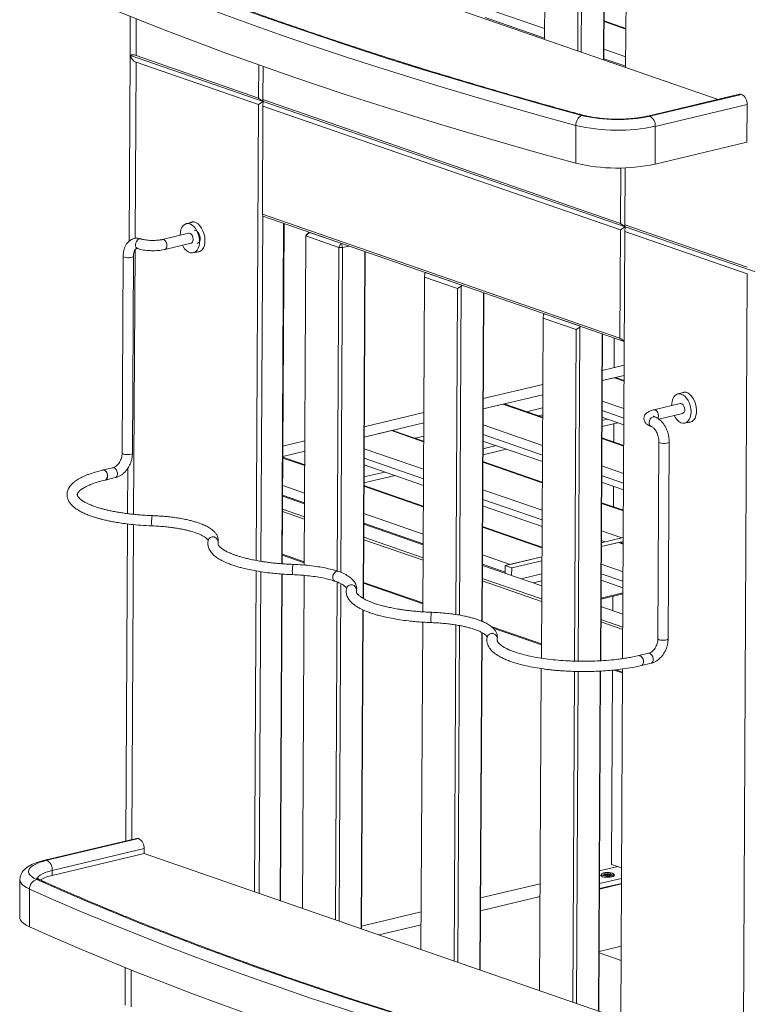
# Model space of a CAD drawing. Header units: millimetres. Extents: x 0 to 420, y 0 to 297.
# Tile 74 of 131: x 271 to 288, y 92 to 115. Entities that reach past the tile are written whole.
import ezdxf

# ---------------------------------------------------------------- set-up
doc = ezdxf.new("R2010")
doc.units = ezdxf.units.MM

msp = doc.modelspace()

# ---------------------------------------------------------------- linework, layer by layer
at = {"color": 7, "linetype": 'Continuous', "lineweight": 18}
for p, q in [((283.358, 127.068), (283.293, 114.586)), ((284.131, 126.856), (284.066, 114.318)), ((284.216, 126.836), (284.15, 114.289)), ((284.735, 126.764), (284.669, 114.109)), ((284.742, 126.764), (284.676, 114.106)), ((285.186, 113.93), (285.253, 126.756)), ((287.342, 113.182), (274.061, 117.787)), ((273.621, 115.124), (273.617, 114.243)), ((285.191, 114.839), (284.681, 115.016)), ((273.617, 114.243), (273.594, 109.869)), ((273.626, 114.212), (276.729, 113.136)), ((273.758, 114.207), (276.617, 113.216)), ((276.616, 113.063), (273.757, 114.054)), ((276.621, 113.989), (276.617, 113.216)), ((276.72, 113.18), (276.724, 113.953)), ((276.617, 113.216), (276.729, 113.136)), ((276.72, 113.18), (285.064, 110.288)), ((276.729, 113.136), (276.72, 113.18)), ((287.845, 113.302), (285.703, 112.793)), ((287.892, 113.299), (285.75, 112.79)), ((285.75, 112.79), (287.892, 113.298)), ((287.892, 113.298), (287.892, 113.299)), ((276.616, 113.063), (276.56, 102.414)), ((276.729, 113.136), (276.616, 113.063)), ((276.706, 110.499), (276.719, 113.027)), ((276.719, 113.027), (276.729, 113.136)), ((285.063, 110.134), (276.719, 113.027)), ((276.729, 113.136), (285.177, 110.208)), ((288.02, 113.062), (285.878, 112.554)), ((288.02, 113.062), (288.015, 112.181)), ((284.025, 112.575), (284.021, 111.694)), ((285.878, 112.554), (285.873, 111.673)), ((285.873, 111.673), (288.015, 112.181)), ((285.071, 111.583), (285.064, 110.288)), ((285.167, 110.252), (285.174, 111.586)), ((276.673, 102.394), (276.715, 110.455)), ((276.706, 110.499), (285.05, 107.606)), ((276.715, 110.455), (276.706, 110.499)), ((285.153, 107.529), (276.715, 110.455)), ((275.105, 110.321), (274.932, 110.28)), ((277.162, 102.337), (277.203, 110.285)), ((277.171, 102.337), (277.213, 110.282)), ((285.177, 110.208), (285.063, 110.134)), ((285.064, 110.288), (285.177, 110.208)), ((285.166, 110.099), (285.177, 110.208)), ((285.167, 110.252), (288.026, 109.261)), ((285.177, 110.208), (285.167, 110.252)), ((285.177, 110.208), (288.28, 109.132)), ((274.985, 110.056), (274.373, 109.911)), ((277.722, 109.993), (277.682, 102.306)), ((277.805, 110.077), (277.722, 109.993)), ((277.722, 109.993), (277.73, 110.017)), ((278.495, 109.725), (277.722, 109.993)), ((277.73, 110.017), (277.802, 110.078)), ((277.805, 110.077), (278.535, 109.824)), ((285.063, 110.134), (285.05, 107.606)), ((285.115, 100.121), (285.166, 110.099)), ((288.025, 109.108), (285.166, 110.099)), ((273.877, 109.924), (273.877, 109.924)), ((274.429, 109.678), (275.041, 109.823)), ((278.495, 109.725), (278.456, 102.167)), ((278.535, 109.824), (278.495, 109.725)), ((278.579, 109.723), (278.495, 109.725)), ((278.579, 109.723), (278.54, 102.134)), ((278.555, 109.817), (278.579, 109.723)), ((278.726, 109.757), (278.579, 109.723)), ((273.458, 109.518), (273.434, 104.921)), ((273.674, 104.92), (273.698, 109.517)), ((273.798, 109.698), (273.798, 109.698)), ((275.094, 109.599), (275.267, 109.64)), ((279.099, 109.628), (279.056, 101.53)), ((279.106, 109.626), (279.064, 101.526)), ((280.491, 109.033), (280.45, 101.214)), ((280.491, 109.033), (280.498, 109.115)), ((281.264, 108.765), (280.491, 109.033)), ((280.498, 109.115), (280.514, 109.138)), ((280.514, 109.138), (281.364, 108.843)), ((287.911, 87.042), (288.025, 109.108)), ((281.348, 108.82), (281.264, 108.765)), ((281.348, 108.82), (281.308, 101.137)), ((281.364, 108.843), (281.348, 108.82)), ((281.264, 108.765), (281.224, 101.15)), ((281.867, 108.669), (281.827, 100.996)), ((281.874, 108.666), (281.834, 100.993)), ((283.26, 108.073), (283.267, 108.155)), ((283.267, 108.155), (283.283, 108.178)), ((283.283, 108.178), (284.132, 107.883)), ((283.26, 108.073), (283.218, 100.131)), ((284.032, 107.806), (283.26, 108.073)), ((284.132, 107.883), (284.117, 107.86)), ((284.032, 107.806), (283.992, 100.063)), ((284.117, 107.86), (284.032, 107.806)), ((284.117, 107.86), (284.076, 100.061)), ((284.636, 107.709), (284.596, 100.071)), ((284.643, 107.706), (284.603, 100.071)), ((284.918, 106.922), (284.921, 107.61)), ((285.05, 107.606), (285.153, 107.533)), ((285.15, 106.977), (284.639, 106.855)), ((285.149, 106.736), (284.637, 106.615)), ((283.252, 106.526), (281.862, 106.196)), ((284.922, 106.682), (284.637, 106.615)), ((285.148, 106.62), (284.974, 106.68)), ((283.25, 106.285), (281.86, 105.955)), ((286.579, 106.344), (286.406, 106.303)), ((282.321, 106.065), (281.86, 105.955)), ((283.248, 105.759), (282.372, 106.063)), ((286.459, 106.079), (285.847, 105.933)), ((280.474, 105.867), (279.084, 105.537)), ((283.249, 105.979), (282.872, 105.889)), ((283.248, 105.813), (283.155, 105.791)), ((285.964, 105.715), (286.515, 105.845)), ((280.473, 105.626), (279.083, 105.296)), ((285.007, 105.631), (284.632, 105.542)), ((284.633, 105.76), (285.143, 105.584)), ((284.766, 105.714), (284.633, 105.683)), ((284.909, 105.183), (284.911, 105.608)), ((285.866, 105.768), (285.866, 105.768)), ((286.568, 105.621), (286.741, 105.663)), ((279.719, 105.447), (279.083, 105.296)), ((280.471, 105.203), (279.771, 105.445)), ((285.787, 105.541), (285.787, 105.541)), ((277.697, 105.208), (277.186, 105.086)), ((280.472, 105.32), (280.271, 105.272)), ((281.856, 105.204), (283.242, 104.723)), ((285.141, 105.103), (284.63, 105.28)), ((285.962, 105.183), (285.938, 100.586)), ((286.178, 100.585), (286.202, 105.182)), ((277.696, 104.967), (277.184, 104.846)), ((282.165, 105.097), (281.855, 105.024)), ((282.405, 105.013), (281.855, 104.883)), ((277.694, 104.646), (277.184, 104.823)), ((277.695, 104.661), (277.669, 104.655)), ((279.08, 104.647), (280.466, 104.167)), ((283.24, 104.243), (281.854, 104.723)), ((273.218, 104.581), (272.995, 104.528)), ((273.017, 104.525), (273.015, 104.525)), ((273.566, 104.569), (273.561, 103.508)), ((279.563, 104.479), (279.078, 104.364)), ((273.062, 104.304), (273.042, 104.294)), ((273.043, 104.293), (273.274, 104.348)), ((279.804, 104.396), (279.078, 104.224)), ((284.625, 104.244), (285.135, 104.067)), ((280.463, 103.686), (279.077, 104.166)), ((284.901, 103.667), (284.903, 104.147)), ((277.69, 103.738), (277.18, 103.915)), ((285.133, 103.586), (284.623, 103.763)), ((277.178, 103.611), (277.688, 103.435)), ((277.688, 103.378), (277.178, 103.555)), ((281.848, 103.687), (283.234, 103.207)), ((273.559, 103.267), (273.521, 95.863)), ((280.458, 102.778), (279.073, 103.258)), ((283.232, 102.726), (281.846, 103.207)), ((279.071, 102.955), (280.457, 102.475)), ((280.457, 102.419), (279.071, 102.899)), ((285.129, 102.858), (284.617, 102.737)), ((285.02, 102.832), (284.617, 102.737)), ((285.129, 102.948), (284.618, 102.827)), ((285.129, 102.81), (285.072, 102.83)), ((285.129, 102.948), (285.095, 102.94)), ((277.683, 102.362), (277.172, 102.539)), ((277.173, 102.559), (277.683, 102.382)), ((283.231, 102.498), (282.371, 102.294)), ((283.231, 102.498), (282.494, 102.323)), ((283.23, 102.407), (282.526, 102.24)), ((276.559, 102.17), (276.52, 94.675)), ((276.633, 94.636), (276.672, 102.151)), ((283.227, 101.818), (281.841, 102.299)), ((282.37, 102.115), (282.371, 102.294)), ((282.37, 102.14), (282.37, 102.115)), ((282.371, 102.294), (282.526, 102.24)), ((282.526, 102.24), (282.525, 102.062)), ((277.121, 94.467), (277.161, 102.097)), ((277.131, 94.463), (277.17, 102.096)), ((277.681, 102.065), (277.641, 94.287)), ((278.454, 101.911), (278.413, 94.019)), ((280.451, 101.402), (279.065, 101.883)), ((279.066, 101.903), (280.451, 101.423)), ((283.225, 101.459), (281.839, 101.939)), ((281.84, 101.995), (283.225, 101.515)), ((283.229, 102.101), (282.744, 101.986)), ((283.228, 101.935), (283.027, 101.888)), ((284.613, 101.951), (285.123, 101.774)), ((278.539, 101.871), (278.498, 93.99)), ((284.611, 101.537), (285.123, 101.658)), ((285.122, 101.635), (284.611, 101.513)), ((284.888, 101.242), (284.89, 101.58)), ((279.055, 101.26), (279.016, 93.81)), ((279.062, 101.257), (279.023, 93.807)), ((285.12, 101.162), (284.61, 101.339)), ((280.449, 100.973), (280.409, 93.327)), ((284.608, 101.036), (285.118, 100.859)), ((285.118, 100.803), (284.608, 100.979)), ((281.223, 100.908), (281.182, 93.059)), ((281.307, 100.893), (281.266, 93.03)), ((282.05, 100.868), (283.22, 100.463)), ((283.22, 100.442), (282.093, 100.833)), ((281.826, 100.732), (281.785, 92.85)), ((281.833, 100.728), (281.792, 92.847)), ((285.722, 100.246), (285.491, 100.192)), ((285.521, 100.19), (285.52, 100.19)), ((283.217, 99.889), (283.178, 92.367)), ((283.991, 99.823), (283.951, 92.099)), ((284.075, 99.821), (284.035, 92.07)), ((284.595, 99.83), (284.554, 91.89)), ((284.602, 99.831), (284.561, 91.888)), ((284.858, 95.316), (284.881, 99.852)), ((285.113, 99.786), (284.915, 99.855)), ((284.959, 99.86), (285.113, 99.807)), ((285.071, 91.711), (285.113, 99.878)), ((285.557, 99.961), (285.778, 100.013)), ((273.77, 95.922), (271.628, 95.414)), ((273.818, 95.919), (271.675, 95.411)), ((271.676, 95.41), (273.818, 95.919)), ((273.818, 95.919), (273.818, 95.919)), ((273.946, 95.683), (271.803, 95.174)), ((273.945, 95.568), (273.946, 95.683)), ((273.945, 95.568), (271.803, 95.059)), ((287.226, 90.964), (273.945, 95.568)), ((285, 95.267), (284.578, 95.166)), ((284.858, 95.316), (285.089, 95.236)), ((271.803, 95.059), (271.803, 95.174)), ((284.576, 94.865), (285.088, 94.987)), ((284.618, 95.082), (284.618, 95.047)), ((284.628, 95.098), (284.625, 95.094)), ((284.748, 95.086), (284.662, 95.088)), ((284.662, 95.088), (284.662, 95.086)), ((284.662, 95.086), (284.662, 95.088)), ((284.662, 95.086), (284.748, 95.085)), ((284.748, 95.085), (284.69, 95.07)), ((284.69, 95.07), (284.704, 95.066)), ((284.711, 95.106), (284.696, 95.103)), ((284.696, 95.103), (284.748, 95.086)), ((284.704, 95.066), (284.761, 95.08)), ((284.763, 95.09), (284.711, 95.106)), ((284.711, 95.098), (284.711, 95.106)), ((284.748, 95.086), (284.748, 95.077)), ((284.748, 95.077), (284.748, 95.085)), ((284.761, 95.08), (284.757, 95.056)), ((284.757, 95.056), (284.761, 95.056)), ((284.761, 95.061), (284.76, 95.056)), ((284.761, 95.056), (284.765, 95.08)), ((284.761, 95.08), (284.761, 95.061)), ((284.761, 95.061), (284.762, 95.061)), ((284.767, 95.114), (284.763, 95.09)), ((284.767, 95.095), (284.763, 95.07)), ((284.763, 95.07), (284.763, 95.09)), ((284.763, 95.07), (284.763, 95.07)), ((284.765, 95.08), (284.817, 95.064)), ((284.767, 95.09), (284.771, 95.114)), ((284.771, 95.114), (284.767, 95.114)), ((284.767, 95.095), (284.767, 95.114)), ((284.824, 95.104), (284.767, 95.09)), ((284.768, 95.095), (284.767, 95.095)), ((284.767, 95.09), (284.767, 95.08)), ((284.78, 95.085), (284.837, 95.1)), ((284.866, 95.084), (284.78, 95.085)), ((284.78, 95.084), (284.78, 95.085)), ((284.831, 95.067), (284.78, 95.084)), ((284.78, 95.084), (284.866, 95.082)), ((284.78, 95.084), (284.78, 95.075)), ((284.817, 95.064), (284.831, 95.067)), ((284.837, 95.1), (284.824, 95.104)), ((284.824, 95.096), (284.824, 95.104)), ((284.866, 95.082), (284.866, 95.084)), ((284.903, 95.093), (284.899, 95.097)), ((284.908, 95.039), (284.91, 95.046)), ((284.91, 95.046), (284.91, 95.08)), ((271.047, 94.958), (271.042, 94.077)), ((283.191, 94.863), (281.801, 94.533)), ((284.576, 94.75), (285.087, 94.872)), ((285.087, 94.859), (284.576, 94.738)), ((271.272, 94.738), (271.268, 93.857)), ((283.189, 94.562), (281.799, 94.232)), ((280.414, 94.204), (279.024, 93.874)), ((280.412, 93.903), (279.424, 93.668)), ((284.568, 93.282), (285.08, 93.404)), ((285.078, 93.07), (284.568, 93.247)), ((273.506, 92.905), (273.501, 92.024))]:
    msp.add_line(p, q, dxfattribs=at)
at = {"color": 8, "linetype": 'Continuous', "lineweight": 18}
for p, q in [((281.909, 115.317), (283.295, 114.837)), ((273.762, 115.067), (273.758, 114.207)), ((281.908, 115.093), (283.294, 114.612)), ((284.681, 115), (285.191, 114.823)), ((284.678, 114.358), (285.188, 114.181)), ((284.676, 114.133), (285.187, 113.956)), ((273.757, 114.054), (273.736, 109.936)), ((273.734, 109.668), (273.702, 103.492)), ((284.922, 106.682), (285.148, 106.604)), ((282.321, 106.065), (283.247, 105.743)), ((284.635, 106.138), (285.145, 105.961)), ((284.634, 105.914), (285.144, 105.737)), ((281.858, 105.582), (283.244, 105.101)), ((279.719, 105.447), (280.471, 105.187)), ((281.857, 105.357), (283.243, 104.877)), ((284.63, 105.264), (285.14, 105.087)), ((279.082, 105.025), (280.468, 104.544)), ((277.184, 104.807), (277.694, 104.63)), ((279.081, 104.8), (280.466, 104.32)), ((281.854, 104.707), (283.24, 104.227)), ((284.627, 104.622), (285.137, 104.445)), ((284.626, 104.397), (285.136, 104.22)), ((277.181, 104.165), (277.691, 103.988)), ((279.077, 104.151), (280.463, 103.67)), ((281.85, 104.065), (283.236, 103.585)), ((277.18, 103.94), (277.69, 103.763)), ((281.849, 103.84), (283.235, 103.36)), ((284.622, 103.748), (285.133, 103.571)), ((279.074, 103.508), (280.46, 103.028)), ((279.073, 103.284), (280.459, 102.803)), ((273.701, 103.251), (273.663, 95.896)), ((281.846, 103.191), (283.232, 102.71)), ((284.619, 103.105), (285.095, 102.94)), ((284.618, 102.881), (284.71, 102.849)), ((285.02, 102.832), (285.129, 102.795)), ((281.843, 102.548), (282.494, 102.323)), ((281.841, 102.324), (282.37, 102.14)), ((284.615, 102.329), (285.125, 102.152)), ((284.614, 102.104), (285.124, 101.928)), ((273.647, 92.848), (273.642, 91.989))]:
    msp.add_line(p, q, dxfattribs=at)
at = {"color": 7, "linetype": 'Continuous', "lineweight": 18, "flags": 128}
for points in [[(284.162, 112.808), (283.367, 113.027), (282.583, 113.249), (281.809, 113.473), (281.045, 113.701), (280.293, 113.932), (279.551, 114.165), (278.821, 114.402), (278.101, 114.641), (277.393, 114.883), (276.697, 115.128), (276.012, 115.375), (275.34, 115.625), (274.679, 115.878), (274.03, 116.133), (273.393, 116.391), (272.769, 116.651), (272.157, 116.913), (271.557, 117.178)], [(271.557, 117.178), (272.156, 116.913), (272.768, 116.651), (273.393, 116.391), (274.029, 116.133), (274.678, 115.878), (275.339, 115.625), (276.012, 115.375), (276.697, 115.127), (277.393, 114.883), (278.101, 114.641), (278.82, 114.401), (279.551, 114.165), (280.292, 113.931), (281.045, 113.701), (281.808, 113.473), (282.582, 113.249), (283.367, 113.027), (284.162, 112.808)], [(284.025, 112.575), (283.228, 112.794), (282.442, 113.017), (281.666, 113.242), (280.9, 113.47), (280.146, 113.701), (279.402, 113.935), (278.67, 114.172), (277.949, 114.412), (277.239, 114.655), (276.541, 114.9), (275.855, 115.148), (275.18, 115.399), (274.517, 115.652), (273.867, 115.908), (273.228, 116.167), (272.602, 116.427), (271.989, 116.691), (271.388, 116.956)], [(271.383, 116.075), (271.984, 115.81), (272.598, 115.546), (273.224, 115.286), (273.862, 115.027), (274.513, 114.771), (275.175, 114.518), (275.85, 114.267), (276.536, 114.019), (277.235, 113.774), (277.944, 113.531), (278.665, 113.291), (279.398, 113.054), (280.141, 112.82), (280.896, 112.589), (281.661, 112.361), (282.437, 112.135), (283.224, 111.913), (284.021, 111.694)], [(273.617, 114.243), (273.618, 114.231), (273.626, 114.212)], [(273.626, 114.212), (273.618, 114.232), (273.617, 114.243)], [(287.845, 113.302), (287.867, 113.304), (287.892, 113.299)], [(274.788, 110.009), (274.788, 110.018), (274.793, 110.084), (274.807, 110.144), (274.829, 110.195), (274.859, 110.236), (274.895, 110.265), (274.937, 110.281), (274.981, 110.283), (275.026, 110.27), (275.071, 110.245), (275.114, 110.206), (275.152, 110.157), (275.185, 110.099), (275.211, 110.034), (275.229, 109.965), (275.238, 109.896), (275.237, 109.828), (275.228, 109.765), (275.209, 109.709), (275.183, 109.662), (275.15, 109.627), (275.111, 109.604), (275.068, 109.596), (275.023, 109.601), (274.977, 109.62), (274.933, 109.652), (274.892, 109.696), (274.857, 109.75), (274.843, 109.776)], [(275.166, 109.616), (275.18, 109.615), (275.225, 109.62), (275.266, 109.64), (275.302, 109.673), (275.331, 109.718), (275.352, 109.774), (275.364, 109.837), (275.367, 109.906), (275.36, 109.977), (275.344, 110.048), (275.32, 110.116), (275.288, 110.178), (275.25, 110.231), (275.207, 110.274), (275.161, 110.304), (275.114, 110.32), (275.068, 110.322), (275.025, 110.309), (275.004, 110.297)], [(274.985, 110.056), (275, 110.057), (275.027, 110.048), (275.052, 110.026), (275.073, 109.993), (275.086, 109.954), (275.09, 109.913), (275.086, 109.875), (275.072, 109.845), (275.051, 109.827), (275.041, 109.823)], [(275.254, 109.947), (275.247, 109.994), (275.232, 110.039), (275.21, 110.078), (275.183, 110.108), (275.152, 110.125), (275.122, 110.129), (275.114, 110.128)], [(286.712, 105.884), (286.708, 105.953), (286.695, 106.022), (286.673, 106.089), (286.643, 106.151), (286.608, 106.205), (286.567, 106.249), (286.523, 106.281), (286.477, 106.301), (286.432, 106.306), (286.389, 106.297), (286.35, 106.275), (286.317, 106.24), (286.291, 106.193), (286.272, 106.137), (286.263, 106.074), (286.262, 106.032)], [(286.64, 105.638), (286.654, 105.637), (286.699, 105.643), (286.74, 105.662), (286.776, 105.695), (286.805, 105.74), (286.826, 105.796), (286.838, 105.859), (286.841, 105.928), (286.834, 106), (286.818, 106.071), (286.794, 106.139), (286.762, 106.2), (286.723, 106.253), (286.68, 106.296), (286.635, 106.326), (286.588, 106.342), (286.542, 106.344), (286.498, 106.331), (286.478, 106.32)], [(286.564, 105.935), (286.56, 105.976), (286.546, 106.015), (286.526, 106.048), (286.501, 106.071), (286.474, 106.08), (286.459, 106.079)], [(286.317, 105.798), (286.348, 105.745), (286.386, 105.695), (286.429, 105.657), (286.474, 105.631), (286.519, 105.619), (286.564, 105.621), (286.605, 105.636), (286.641, 105.665), (286.671, 105.706), (286.693, 105.758), (286.707, 105.818), (286.712, 105.884)], [(273.017, 104.525), (272.991, 104.528), (272.989, 104.527)], [(273.043, 104.293), (273.064, 104.304), (273.081, 104.329), (273.091, 104.363), (273.091, 104.403), (273.082, 104.444), (273.065, 104.481), (273.042, 104.509), (273.015, 104.525)], [(278.481, 102.159), (278.457, 102.163), (278.425, 102.155), (278.395, 102.135), (278.371, 102.103), (278.354, 102.065), (278.349, 102.024), (278.354, 101.986), (278.37, 101.956), (278.394, 101.936), (278.4, 101.933)], [(285.491, 100.192), (285.493, 100.192), (285.52, 100.19)], [(285.521, 100.19), (285.549, 100.174), (285.573, 100.146), (285.591, 100.11), (285.6, 100.069), (285.6, 100.029), (285.59, 99.995), (285.572, 99.97), (285.55, 99.958)], [(273.77, 95.922), (273.792, 95.924), (273.818, 95.919)], [(271.675, 95.411), (271.578, 95.385), (271.492, 95.356), (271.417, 95.324), (271.355, 95.291), (271.307, 95.255), (271.273, 95.218), (271.253, 95.18), (271.248, 95.142), (271.258, 95.104), (271.283, 95.066), (271.322, 95.029), (271.375, 94.993), (271.441, 94.96)], [(271.442, 94.96), (271.375, 94.993), (271.322, 95.029), (271.283, 95.066), (271.259, 95.104), (271.249, 95.142), (271.254, 95.18), (271.273, 95.218), (271.307, 95.255), (271.356, 95.291), (271.418, 95.324), (271.492, 95.356), (271.579, 95.385), (271.676, 95.41)], [(284.867, 95.024), (284.826, 95.017), (284.78, 95.014), (284.732, 95.015), (284.687, 95.02), (284.649, 95.028), (284.621, 95.04), (284.606, 95.053), (284.605, 95.066), (284.618, 95.08), (284.618, 95.08)], [(284.618, 95.047), (284.618, 95.043), (284.619, 95.041)], [(284.903, 95.093), (284.909, 95.085), (284.907, 95.072), (284.89, 95.06), (284.862, 95.049), (284.823, 95.042), (284.779, 95.039), (284.734, 95.04), (284.691, 95.045), (284.655, 95.054), (284.63, 95.065), (284.619, 95.077), (284.621, 95.091), (284.625, 95.094)], [(284.669, 95.116), (284.64, 95.105), (284.624, 95.093), (284.624, 95.079), (284.638, 95.066), (284.667, 95.056), (284.705, 95.048), (284.751, 95.044), (284.797, 95.045), (284.84, 95.05), (284.875, 95.059), (284.898, 95.071), (284.906, 95.084), (284.899, 95.097), (284.877, 95.109), (284.843, 95.119), (284.8, 95.124), (284.754, 95.126), (284.708, 95.123), (284.669, 95.116)], [(284.91, 95.078), (284.915, 95.074), (284.924, 95.061), (284.918, 95.047), (284.898, 95.035), (284.867, 95.024)], [(271.441, 94.96), (272.041, 94.695), (272.653, 94.432), (273.277, 94.172), (273.914, 93.914), (274.563, 93.659), (275.224, 93.406), (275.897, 93.156), (276.581, 92.909), (277.278, 92.664), (277.985, 92.422), (278.705, 92.183), (279.435, 91.946), (280.177, 91.713), (280.929, 91.482), (281.693, 91.254), (282.467, 91.03), (283.252, 90.808), (284.047, 90.59)], [(284.047, 90.59), (283.252, 90.808), (282.467, 91.03), (281.693, 91.255), (280.93, 91.482), (280.177, 91.713), (279.436, 91.946), (278.705, 92.183), (277.986, 92.422), (277.278, 92.664), (276.582, 92.909), (275.897, 93.156), (275.224, 93.406), (274.563, 93.659), (273.914, 93.914), (273.277, 94.172), (272.653, 94.432), (272.041, 94.695), (271.442, 94.96)], [(283.91, 90.357), (283.113, 90.576), (282.326, 90.798), (281.55, 91.023), (280.785, 91.251), (280.03, 91.482), (279.287, 91.717), (278.554, 91.954), (277.833, 92.193), (277.124, 92.436), (276.426, 92.682), (275.739, 92.93), (275.065, 93.18), (274.402, 93.434), (273.751, 93.69), (273.113, 93.948), (272.487, 94.209), (271.873, 94.472), (271.272, 94.738)], [(271.042, 94.077), (271.045, 94.053), (271.061, 94.012), (271.091, 93.971), (271.137, 93.931), (271.195, 93.893), (271.268, 93.857)], [(271.268, 93.857), (271.869, 93.591), (272.482, 93.328), (273.108, 93.067), (273.747, 92.808), (274.397, 92.553), (275.06, 92.299), (275.735, 92.048), (276.421, 91.8), (277.119, 91.555), (277.829, 91.312), (278.55, 91.073), (279.282, 90.836), (280.026, 90.601), (280.78, 90.37), (281.545, 90.142), (282.322, 89.917), (283.108, 89.695), (283.905, 89.475)]]:
    msp.add_lwpolyline(points, dxfattribs=at)
at = {"color": 8, "linetype": 'Continuous', "lineweight": 18, "flags": 128}
for points in [[(284.162, 112.808), (284.189, 112.813), (284.214, 112.81)], [(285.75, 112.79), (285.725, 112.795), (285.703, 112.793)], [(273.746, 109.789), (273.751, 109.83), (273.767, 109.868), (273.792, 109.9), (273.822, 109.92), (273.854, 109.928), (273.877, 109.924)], [(273.746, 109.789), (273.751, 109.83), (273.767, 109.868), (273.792, 109.9), (273.822, 109.92), (273.854, 109.928), (273.877, 109.924)], [(274.478, 109.768), (274.474, 109.808), (274.461, 109.848), (274.44, 109.88), (274.415, 109.903), (274.388, 109.912), (274.373, 109.911)], [(273.486, 109.495), (273.465, 109.506), (273.458, 109.518), (273.458, 109.518)], [(273.698, 109.516), (273.691, 109.505), (273.67, 109.495), (273.638, 109.487), (273.599, 109.483), (273.557, 109.483), (273.518, 109.488), (273.486, 109.495)], [(285.847, 105.933), (285.862, 105.935), (285.889, 105.925), (285.914, 105.903), (285.934, 105.87), (285.948, 105.831), (285.952, 105.79), (285.947, 105.752), (285.938, 105.73)], [(285.735, 105.633), (285.74, 105.674), (285.756, 105.712), (285.781, 105.743), (285.811, 105.764), (285.843, 105.772), (285.866, 105.768)], [(285.735, 105.633), (285.74, 105.674), (285.756, 105.712), (285.781, 105.743), (285.811, 105.764), (285.843, 105.772), (285.866, 105.768)], [(285.962, 105.183), (285.962, 105.183), (285.969, 105.171), (285.99, 105.161)], [(285.99, 105.161), (286.022, 105.153), (286.061, 105.148), (286.103, 105.148), (286.142, 105.152), (286.174, 105.16), (286.195, 105.17), (286.202, 105.182)], [(273.462, 104.898), (273.441, 104.909), (273.434, 104.921), (273.434, 104.921)], [(273.674, 104.92), (273.667, 104.908), (273.646, 104.898), (273.614, 104.89), (273.575, 104.886), (273.533, 104.886), (273.494, 104.891), (273.462, 104.898)], [(273.247, 104.579), (273.22, 104.582), (273.218, 104.581)], [(273.274, 104.348), (273.295, 104.359), (273.313, 104.384), (273.322, 104.418), (273.322, 104.458), (273.313, 104.499), (273.296, 104.535), (273.273, 104.563), (273.247, 104.579)], [(274.142, 103.461), (274.14, 103.461), (274.135, 103.449), (274.129, 103.424), (274.125, 103.389), (274.122, 103.349), (274.12, 103.307), (274.121, 103.27), (274.124, 103.241), (274.128, 103.225), (274.131, 103.222)], [(277.427, 102.322), (277.425, 102.322), (277.42, 102.31), (277.414, 102.285), (277.41, 102.25), (277.407, 102.21), (277.405, 102.168), (277.406, 102.131), (277.409, 102.103), (277.413, 102.086), (277.416, 102.083)], [(280.655, 101.203), (280.654, 101.202), (280.65, 101.19), (280.647, 101.165), (280.644, 101.131), (280.642, 101.09), (280.642, 101.049), (280.642, 101.011), (280.644, 100.983), (280.646, 100.966), (280.648, 100.963)], [(285.938, 100.586), (285.938, 100.586), (285.945, 100.574), (285.966, 100.564)], [(285.966, 100.564), (285.998, 100.556), (286.037, 100.552), (286.079, 100.551), (286.118, 100.555), (286.15, 100.563), (286.171, 100.573), (286.178, 100.585)], [(285.722, 100.246), (285.724, 100.247), (285.751, 100.245)], [(285.751, 100.245), (285.777, 100.229), (285.8, 100.201), (285.817, 100.164), (285.826, 100.123), (285.826, 100.083), (285.817, 100.049), (285.799, 100.024), (285.778, 100.013)], [(271.628, 95.414), (271.65, 95.416), (271.675, 95.411)], [(271.803, 95.174), (271.716, 95.151), (271.639, 95.124), (271.574, 95.096), (271.522, 95.065), (271.483, 95.032), (271.458, 94.998), (271.453, 94.986)], [(271.272, 94.738), (271.2, 94.774), (271.141, 94.812), (271.096, 94.852), (271.065, 94.893), (271.049, 94.934), (271.047, 94.959)]]:
    msp.add_lwpolyline(points, dxfattribs=at)
at = {"color": 7, "linetype": 'Continuous', "lineweight": 18}
for centre, radius, start, end in [((287.77, 113.08), 0.251, 356.016, 60.8131), ((284.27, 112.588), 0.245, 116.1233, 183.0442), ((284.997, 116.303), 3.593, 256.5726, 282.1008), ((284.997, 116.307), 3.597, 256.5837, 282.0896), ((285.628, 112.571), 0.251, 356.016, 60.8131), ((284.999, 116.643), 4.182, 256.54, 282.1334), ((284.994, 115.761), 4.182, 256.54, 282.1334), ((275.14, 109.923), 0.117, 294.3705, 12.0418), ((284.945, 106.594), 0.0908, 71.1839, 104.2478), ((282.343, 105.977), 0.0908, 71.1829, 104.2478), ((286.483, 105.921), 0.0823, 292.5277, 9.786), ((279.742, 105.359), 0.0908, 71.1829, 104.2489), ((272.937, 104.394), 0.154, 324.3822, 35.0222), ((285.042, 102.744), 0.0908, 71.1839, 104.2478), ((273.696, 95.7), 0.251, 356.0146, 60.8126), ((271.553, 95.192), 0.251, 356.0146, 60.8126), ((271.972, 94.208), 0.868, 101.2334, 121.0018), ((271.498, 94.741), 0.226, 104.6594, 180.8531)]:
    msp.add_arc(centre, radius, start, end, dxfattribs=at)
at = {"color": 8, "linetype": 'Continuous', "lineweight": 18}
for centre, radius, start, end in [((273.833, 109.779), 0.0883, 173.136, 246.4873), ((273.833, 109.779), 0.0883, 173.1319, 246.522), ((274.397, 109.754), 0.0823, 292.5619, 9.7772), ((285.822, 105.622), 0.0883, 173.1358, 246.4822), ((285.822, 105.622), 0.0883, 173.1319, 246.522), ((275.555, 102.846), 0.12, 349.7061, 165.9088), ((278.785, 101.726), 0.12, 350.4721, 166.8964), ((282.07, 100.588), 0.12, 350.5788, 166.8979), ((271.467, 94.826), 0.136, 66.235, 101.0168)]:
    msp.add_arc(centre, radius, start, end, dxfattribs=at)
at = {"color": 7, "linetype": 'Continuous', "lineweight": 18}
for centre, major_axis, ratio, start_param, end_param in [((274.214, 113.742), (0.59, -0.469), 0.209494, 2.60378, 3.126095), ((274.219, 114.738), (0.519, 0.653), 0.468943, 2.782519, 3.304833)]:
    msp.add_ellipse(centre, major_axis=major_axis, ratio=ratio, start_param=start_param, end_param=end_param, dxfattribs=at)
for points, knots in [([(284.214, 112.81), (284.086, 112.845), (283.714, 112.946), (283.106, 113.115), (282.393, 113.319), (281.688, 113.525), (280.993, 113.733), (280.306, 113.944), (279.629, 114.157), (278.961, 114.373), (278.303, 114.591), (277.654, 114.812), (277.015, 115.034), (276.385, 115.259), (275.766, 115.486), (275.157, 115.715), (274.557, 115.947), (273.968, 116.18), (273.389, 116.416), (272.82, 116.653), (272.272, 116.888), (271.88, 117.061), (271.674, 117.153), (271.638, 117.169)], [0, 0, 0, 0, 0.026779, 0.077634, 0.128487, 0.179339, 0.230189, 0.281036, 0.331881, 0.382724, 0.433565, 0.484402, 0.535238, 0.58607, 0.6369, 0.687726, 0.73855, 0.78937, 0.840187, 0.891, 0.94181, 0.989939, 1, 1, 1, 1]), ([(285.703, 112.793), (285.687, 112.79), (285.644, 112.78), (285.566, 112.765), (285.467, 112.75), (285.361, 112.738), (285.25, 112.729), (285.135, 112.723), (285.019, 112.721), (284.901, 112.722), (284.784, 112.726), (284.67, 112.734), (284.56, 112.745), (284.455, 112.76), (284.357, 112.777), (284.276, 112.794), (284.232, 112.805), (284.214, 112.81)], [0, 0, 0, 0, 0.037034, 0.105875, 0.175411, 0.245642, 0.316365, 0.387431, 0.458706, 0.530088, 0.601485, 0.672778, 0.743856, 0.814616, 0.884913, 0.954569, 1, 1, 1, 1]), ([(273.877, 109.924), (273.864, 109.928), (273.831, 109.938), (273.776, 109.943), (273.715, 109.936), (273.659, 109.916), (273.609, 109.885), (273.565, 109.844), (273.527, 109.794), (273.497, 109.735), (273.475, 109.668), (273.461, 109.595), (273.459, 109.543), (273.458, 109.518)], [0, 0, 0, 0, 0.060678, 0.155997, 0.248217, 0.337761, 0.42631, 0.515647, 0.607505, 0.702786, 0.801232, 0.901666, 1, 1, 1, 1]), ([(273.698, 109.517), (273.698, 109.526), (273.699, 109.553), (273.705, 109.595), (273.717, 109.636), (273.732, 109.667), (273.748, 109.687), (273.762, 109.698), (273.772, 109.701), (273.782, 109.702), (273.794, 109.699), (273.798, 109.698)], [0, 0, 0, 0, 0.060432, 0.177898, 0.293608, 0.407756, 0.522166, 0.640344, 0.772403, 0.915995, 1, 1, 1, 1]), ([(274.373, 109.911), (274.365, 109.909), (274.342, 109.904), (274.298, 109.897), (274.239, 109.891), (274.176, 109.888), (274.111, 109.889), (274.047, 109.892), (273.987, 109.899), (273.934, 109.908), (273.898, 109.917), (273.882, 109.923), (273.877, 109.924)], [0, 0, 0, 0, 0.0587919, 0.1666178, 0.2773762, 0.3905002, 0.5048081, 0.6193604, 0.7330483, 0.8449085, 0.9535878, 1, 1, 1, 1]), ([(273.798, 109.698), (273.808, 109.694), (273.839, 109.684), (273.896, 109.671), (273.969, 109.659), (274.045, 109.652), (274.122, 109.648), (274.199, 109.649), (274.275, 109.653), (274.347, 109.661), (274.398, 109.67), (274.424, 109.676), (274.429, 109.678)], [0, 0, 0, 0, 0.060964, 0.182819, 0.299668, 0.413437, 0.525716, 0.637485, 0.74941, 0.862069, 0.97198, 1, 1, 1, 1]), ([(285.847, 105.933), (285.836, 105.931), (285.803, 105.922), (285.751, 105.904), (285.702, 105.879), (285.663, 105.848), (285.636, 105.815), (285.618, 105.777), (285.61, 105.735), (285.615, 105.692), (285.631, 105.653), (285.654, 105.62), (285.684, 105.593), (285.723, 105.568), (285.758, 105.552), (285.782, 105.543), (285.787, 105.541)], [0, 0, 0, 0, 0.051004, 0.154698, 0.265777, 0.342545, 0.410673, 0.475099, 0.538253, 0.605484, 0.668712, 0.731819, 0.799702, 0.878425, 0.974505, 1, 1, 1, 1]), ([(285.866, 105.768), (285.86, 105.77), (285.847, 105.775), (285.834, 105.782), (285.832, 105.783), (285.831, 105.784)], [0, 0, 0, 0, 0.271787, 0.663093, 1, 1, 1, 1]), ([(286.202, 105.182), (286.202, 105.196), (286.201, 105.237), (286.193, 105.305), (286.176, 105.385), (286.15, 105.462), (286.116, 105.535), (286.075, 105.602), (286.026, 105.662), (285.972, 105.712), (285.918, 105.747), (285.881, 105.762), (285.866, 105.768)], [0, 0, 0, 0, 0.058259, 0.164943, 0.271514, 0.378282, 0.485492, 0.593499, 0.702561, 0.812664, 0.922623, 1, 1, 1, 1]), ([(285.787, 105.541), (285.791, 105.54), (285.801, 105.536), (285.824, 105.522), (285.853, 105.495), (285.882, 105.457), (285.909, 105.412), (285.932, 105.359), (285.949, 105.302), (285.96, 105.242), (285.961, 105.203), (285.962, 105.183)], [0, 0, 0, 0, 0.0579783, 0.1761882, 0.2909993, 0.4056217, 0.5214721, 0.6388513, 0.7573435, 0.8762842, 1, 1, 1, 1]), ([(273.434, 104.921), (273.434, 104.912), (273.433, 104.884), (273.426, 104.837), (273.409, 104.78), (273.384, 104.727), (273.354, 104.679), (273.319, 104.639), (273.282, 104.609), (273.247, 104.59), (273.227, 104.584), (273.218, 104.581)], [0, 0, 0, 0, 0.059661, 0.180809, 0.302352, 0.423857, 0.544874, 0.66509, 0.784584, 0.904005, 1, 1, 1, 1]), ([(273.274, 104.348), (273.287, 104.351), (273.323, 104.361), (273.379, 104.387), (273.44, 104.427), (273.497, 104.477), (273.548, 104.537), (273.591, 104.605), (273.627, 104.678), (273.653, 104.756), (273.67, 104.837), (273.673, 104.892), (273.674, 104.92)], [0, 0, 0, 0, 0.061832, 0.162089, 0.263546, 0.366571, 0.470619, 0.57522, 0.680059, 0.785086, 0.890378, 1, 1, 1, 1]), ([(272.989, 104.527), (272.945, 104.517), (272.864, 104.497), (272.759, 104.465), (272.671, 104.434), (272.596, 104.405), (272.523, 104.374), (272.456, 104.34), (272.4, 104.308), (272.363, 104.283), (272.335, 104.264), (272.305, 104.24), (272.267, 104.207), (272.228, 104.164), (272.195, 104.118), (272.172, 104.074), (272.156, 104.029), (272.147, 103.982), (272.146, 103.924), (272.161, 103.851), (272.197, 103.778), (272.248, 103.714), (272.305, 103.659), (272.376, 103.606), (272.465, 103.554), (272.564, 103.506), (272.662, 103.467), (272.75, 103.436), (272.827, 103.412), (272.899, 103.391), (272.985, 103.369), (273.08, 103.346), (273.19, 103.324), (273.311, 103.302), (273.461, 103.278), (273.647, 103.255), (273.873, 103.234), (274.041, 103.226), (274.131, 103.222)], [0, 0, 0, 0, 0.033475, 0.062138, 0.088242, 0.112163, 0.133586, 0.163693, 0.186894, 0.203703, 0.214727, 0.226662, 0.247643, 0.273726, 0.298001, 0.321315, 0.340642, 0.361322, 0.385103, 0.420855, 0.459223, 0.492821, 0.522599, 0.557208, 0.595613, 0.63132, 0.662926, 0.690418, 0.709851, 0.728442, 0.749001, 0.776683, 0.799895, 0.827626, 0.860597, 0.899694, 0.946011, 1, 1, 1, 1]), ([(273.015, 104.525), (273.021, 104.522), (273.035, 104.516), (273.051, 104.5), (273.061, 104.486), (273.063, 104.482)], [0, 0, 0, 0, 0.316375, 0.811616, 1, 1, 1, 1]), ([(274.142, 103.461), (274.083, 103.464), (273.975, 103.468), (273.826, 103.479), (273.699, 103.492), (273.574, 103.506), (273.456, 103.522), (273.347, 103.539), (273.247, 103.557), (273.155, 103.576), (273.065, 103.596), (272.982, 103.617), (272.896, 103.641), (272.808, 103.669), (272.719, 103.702), (272.643, 103.735), (272.582, 103.765), (272.538, 103.789), (272.5, 103.814), (272.461, 103.842), (272.425, 103.875), (272.399, 103.909), (272.39, 103.932), (272.386, 103.948), (272.388, 103.966), (272.396, 103.987), (272.412, 104.009), (272.428, 104.028), (272.446, 104.045), (272.467, 104.063), (272.494, 104.083), (272.53, 104.106), (272.581, 104.135), (272.652, 104.169), (272.748, 104.208), (272.877, 104.251), (272.985, 104.279), (273.042, 104.293)], [0, 0, 0, 0, 0.037506, 0.0685861, 0.0964956, 0.1222601, 0.1527211, 0.1785108, 0.200257, 0.2266184, 0.2495699, 0.2728728, 0.2962382, 0.3265378, 0.3569577, 0.391207, 0.4159543, 0.4381974, 0.4579325, 0.4813059, 0.5219352, 0.5631927, 0.5939234, 0.6230165, 0.6562024, 0.6941745, 0.7183262, 0.7400389, 0.7588073, 0.7743535, 0.7922553, 0.8125451, 0.8380506, 0.8691314, 0.906192, 0.9497885, 1, 1, 1, 1]), ([(275.673, 102.824), (275.676, 102.851), (275.682, 102.902), (275.662, 102.973), (275.625, 103.042), (275.563, 103.111), (275.489, 103.167), (275.401, 103.216), (275.327, 103.249), (275.266, 103.274), (275.191, 103.3), (275.107, 103.326), (275.012, 103.351), (274.905, 103.375), (274.785, 103.398), (274.652, 103.418), (274.526, 103.434), (274.397, 103.446), (274.273, 103.455), (274.186, 103.459), (274.142, 103.461)], [0, 0, 0, 0, 0.079372, 0.146382, 0.199653, 0.247061, 0.333451, 0.41044, 0.446246, 0.484851, 0.527173, 0.58001, 0.623438, 0.67488, 0.736111, 0.789851, 0.850451, 0.896337, 0.948209, 1, 1, 1, 1]), ([(274.131, 103.222), (274.188, 103.219), (274.295, 103.214), (274.441, 103.201), (274.567, 103.187), (274.684, 103.171), (274.791, 103.153), (274.886, 103.133), (274.972, 103.113), (275.047, 103.093), (275.113, 103.073), (275.169, 103.054), (275.229, 103.031), (275.294, 103.001), (275.355, 102.967), (275.393, 102.939), (275.415, 102.918), (275.427, 102.906), (275.439, 102.894), (275.439, 102.882), (275.439, 102.875)], [0, 0, 0, 0, 0.073259, 0.137594, 0.195137, 0.245757, 0.303977, 0.353296, 0.395104, 0.44624, 0.486108, 0.5218, 0.56173, 0.624042, 0.693331, 0.756509, 0.797974, 0.847947, 0.914494, 1, 1, 1, 1]), ([(275.439, 102.875), (275.436, 102.855), (275.43, 102.818), (275.436, 102.766), (275.448, 102.719), (275.466, 102.674), (275.491, 102.629), (275.522, 102.589), (275.554, 102.555), (275.589, 102.523), (275.638, 102.485), (275.699, 102.445), (275.767, 102.407), (275.834, 102.375), (275.89, 102.351), (275.94, 102.332), (275.99, 102.313), (276.054, 102.291), (276.134, 102.266), (276.237, 102.238), (276.367, 102.207), (276.519, 102.176), (276.694, 102.147), (276.867, 102.124), (277.045, 102.105), (277.223, 102.091), (277.35, 102.086), (277.416, 102.083)], [0, 0, 0, 0, 0.047604, 0.08769, 0.122004, 0.151107, 0.182659, 0.210283, 0.235242, 0.266484, 0.303886, 0.346142, 0.390065, 0.42621, 0.454633, 0.476447, 0.498283, 0.526223, 0.563464, 0.603164, 0.652434, 0.713559, 0.768967, 0.834117, 0.883826, 0.939229, 1, 1, 1, 1]), ([(277.427, 102.322), (277.372, 102.325), (277.27, 102.329), (277.127, 102.339), (277, 102.351), (276.884, 102.364), (276.779, 102.378), (276.661, 102.395), (276.537, 102.417), (276.413, 102.443), (276.303, 102.469), (276.208, 102.495), (276.125, 102.52), (276.055, 102.544), (275.98, 102.573), (275.897, 102.61), (275.816, 102.654), (275.759, 102.694), (275.728, 102.72), (275.711, 102.734), (275.697, 102.747), (275.682, 102.766), (275.67, 102.792), (275.672, 102.813), (275.673, 102.824)], [0, 0, 0, 0, 0.053747, 0.099381, 0.141897, 0.18206, 0.218962, 0.252346, 0.310431, 0.359101, 0.399761, 0.44845, 0.485689, 0.519618, 0.556425, 0.61166, 0.673238, 0.74096, 0.775803, 0.811084, 0.848261, 0.89119, 0.940406, 1, 1, 1, 1]), ([(278.479, 102.16), (278.44, 102.172), (278.358, 102.197), (278.213, 102.232), (278.045, 102.263), (277.855, 102.29), (277.647, 102.312), (277.501, 102.319), (277.427, 102.322)], [0, 0, 0, 0, 0.138924, 0.291288, 0.456272, 0.6319, 0.814504, 1, 1, 1, 1]), ([(278.904, 101.708), (278.906, 101.726), (278.91, 101.759), (278.904, 101.804), (278.893, 101.843), (278.877, 101.88), (278.856, 101.915), (278.828, 101.951), (278.788, 101.991), (278.723, 102.042), (278.626, 102.101), (278.53, 102.14), (278.481, 102.159)], [0, 0, 0, 0, 0.103409, 0.189869, 0.260363, 0.315736, 0.379873, 0.454586, 0.545875, 0.650216, 0.822221, 1, 1, 1, 1]), ([(277.416, 102.083), (277.471, 102.08), (277.586, 102.075), (277.762, 102.059), (277.943, 102.037), (278.115, 102.007), (278.272, 101.972), (278.36, 101.945), (278.402, 101.932)], [0, 0, 0, 0, 0.144119, 0.306385, 0.480826, 0.659405, 0.834387, 1, 1, 1, 1]), ([(278.4, 101.933), (278.433, 101.92), (278.496, 101.896), (278.564, 101.86), (278.61, 101.829), (278.638, 101.804), (278.653, 101.788), (278.661, 101.779), (278.669, 101.768), (278.669, 101.761), (278.669, 101.756)], [0, 0, 0, 0, 0.162143, 0.314198, 0.445881, 0.547946, 0.626161, 0.72471, 0.848597, 1, 1, 1, 1]), ([(278.668, 101.754), (278.665, 101.733), (278.66, 101.696), (278.666, 101.644), (278.678, 101.597), (278.697, 101.552), (278.722, 101.507), (278.753, 101.467), (278.785, 101.434), (278.82, 101.402), (278.869, 101.364), (278.93, 101.325), (278.998, 101.287), (279.065, 101.255), (279.122, 101.23), (279.172, 101.211), (279.222, 101.193), (279.286, 101.171), (279.366, 101.146), (279.469, 101.118), (279.599, 101.087), (279.75, 101.056), (279.926, 101.027), (280.098, 101.004), (280.277, 100.986), (280.454, 100.972), (280.582, 100.966), (280.648, 100.963)], [0, 0, 0, 0, 0.0479916, 0.0882792, 0.1225804, 0.1515613, 0.1828315, 0.2101236, 0.2347278, 0.2657467, 0.3031719, 0.3456276, 0.3897712, 0.4259974, 0.4544545, 0.4762466, 0.4981311, 0.5261032, 0.5633325, 0.6030073, 0.6522723, 0.7133649, 0.7687484, 0.8339115, 0.8836278, 0.9390908, 1, 1, 1, 1]), ([(280.655, 101.203), (280.6, 101.205), (280.498, 101.21), (280.354, 101.22), (280.227, 101.232), (280.11, 101.245), (280.006, 101.258), (279.887, 101.276), (279.763, 101.298), (279.639, 101.324), (279.53, 101.35), (279.435, 101.376), (279.352, 101.402), (279.282, 101.426), (279.207, 101.455), (279.124, 101.491), (279.043, 101.535), (278.986, 101.576), (278.956, 101.601), (278.94, 101.617), (278.925, 101.629), (278.91, 101.648), (278.9, 101.674), (278.902, 101.695), (278.903, 101.706)], [0, 0, 0, 0, 0.053601, 0.099239, 0.142223, 0.182569, 0.219291, 0.252536, 0.310614, 0.359228, 0.399803, 0.448379, 0.485564, 0.519542, 0.55645, 0.611833, 0.673497, 0.741099, 0.776037, 0.811496, 0.848583, 0.891181, 0.940279, 1, 1, 1, 1]), ([(282.188, 100.567), (282.191, 100.595), (282.196, 100.646), (282.176, 100.717), (282.138, 100.785), (282.076, 100.855), (282.001, 100.91), (281.913, 100.959), (281.84, 100.992), (281.778, 101.016), (281.703, 101.043), (281.619, 101.068), (281.524, 101.093), (281.417, 101.117), (281.297, 101.14), (281.164, 101.16), (281.017, 101.179), (280.846, 101.194), (280.72, 101.2), (280.655, 101.203)], [0, 0, 0, 0, 0.07961, 0.146495, 0.199767, 0.247355, 0.333583, 0.410465, 0.446196, 0.484741, 0.527063, 0.580026, 0.623524, 0.67501, 0.736435, 0.79007, 0.850611, 0.922345, 1, 1, 1, 1]), ([(280.648, 100.963), (280.705, 100.96), (280.811, 100.956), (280.958, 100.943), (281.084, 100.929), (281.201, 100.912), (281.308, 100.894), (281.403, 100.875), (281.489, 100.854), (281.564, 100.834), (281.63, 100.814), (281.685, 100.795), (281.745, 100.771), (281.81, 100.742), (281.87, 100.708), (281.908, 100.68), (281.931, 100.659), (281.943, 100.647), (281.954, 100.634), (281.953, 100.622), (281.953, 100.615)], [0, 0, 0, 0, 0.0732329, 0.137358, 0.1948126, 0.2454993, 0.3037235, 0.3530349, 0.3948452, 0.4459952, 0.4858546, 0.5215568, 0.5614137, 0.6233887, 0.6921293, 0.7550563, 0.7966368, 0.8470536, 0.9140234, 1, 1, 1, 1]), ([(281.953, 100.615), (281.95, 100.592), (281.944, 100.551), (281.951, 100.497), (281.964, 100.453), (281.98, 100.415), (281.998, 100.382), (282.038, 100.326), (282.108, 100.256), (282.216, 100.183), (282.324, 100.127), (282.422, 100.085), (282.539, 100.041), (282.683, 99.997), (282.862, 99.952), (283.059, 99.912), (283.231, 99.885), (283.367, 99.868), (283.464, 99.857), (283.562, 99.847), (283.671, 99.838), (283.802, 99.83), (283.961, 99.823), (284.151, 99.819), (284.345, 99.82), (284.537, 99.826), (284.721, 99.837), (284.918, 99.854), (285.127, 99.879), (285.344, 99.913), (285.479, 99.943), (285.55, 99.958)], [0, 0, 0, 0, 0.033245, 0.058687, 0.077726, 0.092763, 0.10872, 0.125683, 0.179873, 0.234032, 0.269042, 0.302728, 0.33338, 0.37783, 0.42462, 0.47217, 0.518299, 0.539974, 0.56034, 0.579414, 0.60126, 0.62768, 0.659277, 0.69681, 0.741085, 0.774716, 0.811917, 0.852888, 0.897763, 0.946929, 1, 1, 1, 1]), ([(285.493, 100.191), (285.448, 100.181), (285.364, 100.162), (285.231, 100.138), (285.102, 100.119), (284.938, 100.097), (284.743, 100.078), (284.524, 100.066), (284.332, 100.06), (284.165, 100.059), (284.023, 100.061), (283.859, 100.067), (283.664, 100.078), (283.435, 100.1), (283.213, 100.13), (283.006, 100.167), (282.819, 100.209), (282.676, 100.25), (282.564, 100.288), (282.472, 100.324), (282.389, 100.363), (282.323, 100.401), (282.274, 100.435), (282.245, 100.459), (282.225, 100.481), (282.21, 100.498), (282.2, 100.513), (282.191, 100.528), (282.185, 100.546), (282.187, 100.56), (282.188, 100.567)], [0, 0, 0, 0, 0.036414, 0.068329, 0.099043, 0.128685, 0.182309, 0.228838, 0.269223, 0.30387, 0.333289, 0.358168, 0.407051, 0.457549, 0.508552, 0.559724, 0.609739, 0.657371, 0.687469, 0.721016, 0.759393, 0.794054, 0.821566, 0.851095, 0.867863, 0.886392, 0.908279, 0.933657, 0.963551, 1, 1, 1, 1]), ([(285.938, 100.586), (285.938, 100.577), (285.937, 100.55), (285.93, 100.502), (285.913, 100.446), (285.888, 100.392), (285.858, 100.344), (285.823, 100.304), (285.786, 100.274), (285.751, 100.255), (285.731, 100.249), (285.722, 100.246)], [0, 0, 0, 0, 0.059661, 0.180808, 0.302351, 0.423855, 0.544873, 0.665089, 0.784583, 0.904, 1, 1, 1, 1]), ([(285.778, 100.013), (285.791, 100.017), (285.827, 100.026), (285.883, 100.052), (285.944, 100.092), (286.001, 100.143), (286.052, 100.202), (286.095, 100.27), (286.131, 100.343), (286.157, 100.421), (286.174, 100.502), (286.177, 100.557), (286.178, 100.585)], [0, 0, 0, 0, 0.061832, 0.162089, 0.263546, 0.366571, 0.470619, 0.57522, 0.680059, 0.785086, 0.890378, 1, 1, 1, 1]), ([(285.52, 100.19), (285.514, 100.191), (285.505, 100.194), (285.496, 100.191), (285.493, 100.19)], [0, 0, 0, 0, 0.5847537, 1, 1, 1, 1]), ([(271.628, 95.414), (271.61, 95.409), (271.557, 95.396), (271.474, 95.371), (271.382, 95.338), (271.297, 95.299), (271.224, 95.255), (271.165, 95.208), (271.119, 95.159), (271.085, 95.107), (271.061, 95.052), (271.048, 95.002), (271.049, 94.971), (271.049, 94.959)], [0, 0, 0, 0, 0.057953, 0.171612, 0.287214, 0.406158, 0.529353, 0.632603, 0.723114, 0.804959, 0.881591, 0.955556, 1, 1, 1, 1]), ([(271.522, 94.951), (271.514, 94.955), (271.49, 94.966), (271.462, 94.982), (271.441, 94.997), (271.434, 95.005), (271.435, 95.003), (271.435, 95.003)], [0, 0, 0, 0, 0.157794, 0.426184, 0.684181, 0.930472, 1, 1, 1, 1]), ([(284.098, 90.591), (283.97, 90.626), (283.599, 90.727), (282.991, 90.897), (282.277, 91.1), (281.573, 91.306), (280.877, 91.514), (280.191, 91.725), (279.513, 91.939), (278.846, 92.154), (278.187, 92.373), (277.538, 92.593), (276.899, 92.816), (276.27, 93.04), (275.65, 93.267), (275.041, 93.497), (274.442, 93.728), (273.852, 93.961), (273.274, 94.197), (272.705, 94.434), (272.157, 94.67), (271.765, 94.842), (271.558, 94.935), (271.522, 94.951)], [0, 0, 0, 0, 0.0267789, 0.0776341, 0.1284874, 0.1793391, 0.2301886, 0.2810364, 0.3318813, 0.3827241, 0.4335648, 0.4844023, 0.5352375, 0.5860703, 0.6368996, 0.6877262, 0.7385497, 0.7893698, 0.8401869, 0.891, 0.9418098, 0.9899392, 1, 1, 1, 1])]:
    msp.add_open_spline(points, degree=3, knots=knots, dxfattribs=at)

doc.saveas('drawing.dxf')
